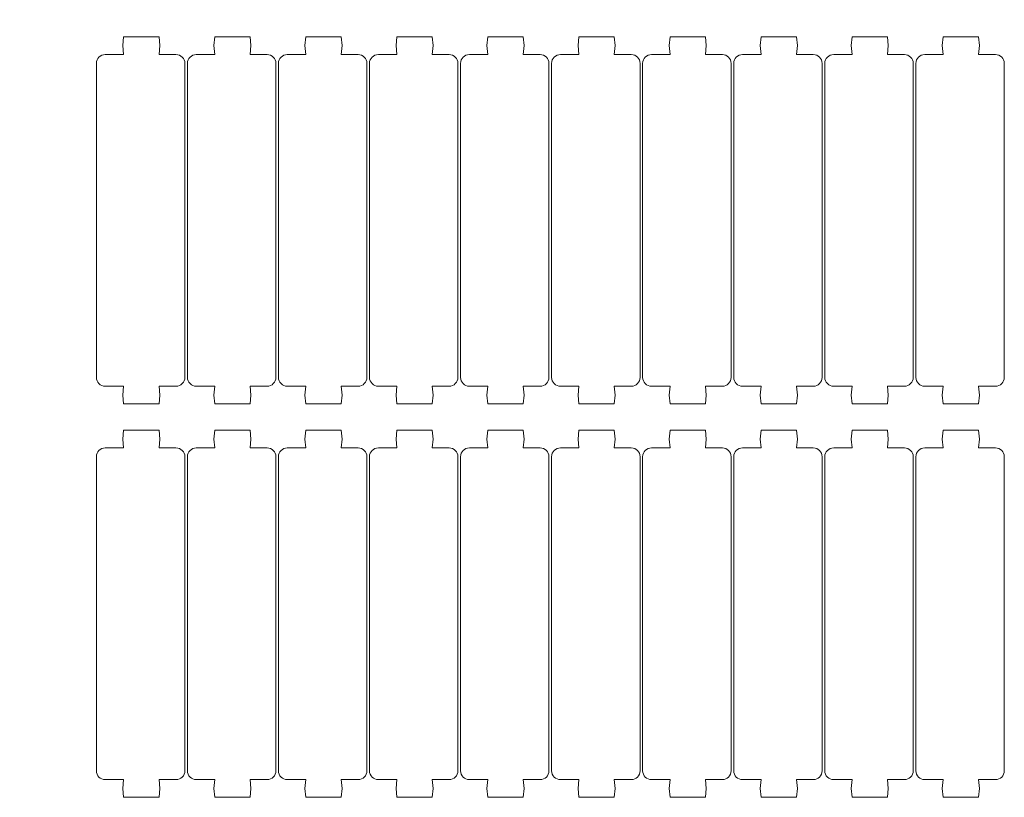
# Model space of a CAD drawing. Header units: centimetres. Extents: x -132 to 124, y -95 to 91.
# Tile 54 of 56: x 111 to 124, y 13 to 23. Entities that reach past the tile are written whole.
import ezdxf

# ---------------------------------------------------------------- set-up
doc = ezdxf.new("R2010")
doc.units = ezdxf.units.CM
doc.header["$MEASUREMENT"] = 0
doc.layers.add('Layer 1', color=7, linetype='Continuous')

msp = doc.modelspace()

# ---------------------------------------------------------------- linework, layer by layer
at = {"layer": 'Layer 1', "lineweight": 9}
for points, knots in [([(101.44467, 14.44981), (101.48646, 14.53287), (101.58746, 14.56648), (101.67104, 14.52469), (101.67104, 14.52469), (101.75462, 14.48307), (101.78771, 14.38173), (101.74591, 14.29867), (101.74591, 14.29867), (101.68671, 14.17991), (101.58049, 14.11427), (101.46034, 14.08954), (101.46034, 14.08954), (101.39592, 14.07613), (101.32975, 14.07509), (101.26358, 14.08397), (101.26358, 14.08397), (101.19915, 14.09302), (101.13647, 14.112), (101.08249, 14.13864), (101.08249, 14.13864), (100.98323, 14.18862), (100.90836, 14.26837), (100.88746, 14.36989), (100.88746, 14.36989), (100.8805, 14.40367), (100.87876, 14.43884), (100.8805, 14.47471), (100.8805, 14.47471), (100.8892, 14.60583), (100.99368, 14.86458), (101.07378, 14.97254), (101.07378, 14.97254), (104.11406, 19.67157), (107.12648, 24.41343), (110.20158, 29.08791), (110.20158, 29.08791), (110.468, 29.49275), (110.64735, 29.77084), (110.93292, 30.18979), (110.93292, 30.18979), (111.2568, 30.66446), (111.59113, 31.11476), (111.96899, 31.47938), (111.96899, 31.47938), (111.97073, 31.4813), (111.97247, 31.48304), (111.97421, 31.48496), (111.97421, 31.48496), (112.17794, 31.66396), (112.37296, 31.80239), (112.56451, 31.91871), (112.56451, 31.91871), (112.75256, 32.03224), (112.93714, 32.12505), (113.12172, 32.21455), (113.12172, 32.21455), (113.12694, 32.21664), (113.13042, 32.21838), (113.13565, 32.21995)], [0, 0, 0, 0, 0.0625, 0.0625, 0.0625, 0.0625, 0.125, 0.125, 0.125, 0.125, 0.1875, 0.1875, 0.1875, 0.1875, 0.25, 0.25, 0.25, 0.25, 0.3125, 0.3125, 0.3125, 0.3125, 0.375, 0.375, 0.375, 0.375, 0.4375, 0.4375, 0.4375, 0.4375, 0.5, 0.5, 0.5, 0.5, 0.5625, 0.5625, 0.5625, 0.5625, 0.625, 0.625, 0.625, 0.625, 0.6875, 0.6875, 0.6875, 0.6875, 0.75, 0.75, 0.75, 0.75, 0.8125, 0.8125, 0.8125, 0.8125, 0.875, 0.875, 0.875, 0.875, 1, 1, 1, 1]), ([(115.44807, 28.80808), (115.44807, 28.80808), (114.99185, 28.80843), (114.99185, 28.80843), (114.99185, 28.80843), (114.99185, 28.80843), (104.92376, 13.27253), (104.92376, 13.27253)], [0, 0, 0, 0, 0.33333333, 0.33333333, 0.33333333, 0.33333333, 1, 1, 1, 1])]:
    msp.add_open_spline(points, degree=3, knots=knots, dxfattribs=at)
at = {"layer": 'Layer 1', "lineweight": 15}
for points in [[(112.32769, 22.12591), (112.32769, 22.12591), (112.56276, 22.12591), (112.56276, 22.12591), (112.56276, 22.12591), (112.56276, 22.12591), (112.55232, 22.2384), (112.55232, 22.2384), (112.55232, 22.2384), (112.55232, 22.2384), (112.56276, 22.35106), (112.56276, 22.35106), (112.56276, 22.35106), (112.56276, 22.35106), (113.01376, 22.35106), (113.01376, 22.35106), (113.01376, 22.35106), (113.01376, 22.35106), (113.0242, 22.2384), (113.0242, 22.2384), (113.0242, 22.2384), (113.0242, 22.2384), (113.01376, 22.12591), (113.01376, 22.12591), (113.01376, 22.12591), (113.01376, 22.12591), (113.22793, 22.12591), (113.22793, 22.12591)], [(113.48564, 22.12591), (113.48564, 22.12591), (113.72072, 22.12591), (113.72072, 22.12591), (113.72072, 22.12591), (113.72072, 22.12591), (113.71027, 22.2384), (113.71027, 22.2384), (113.71027, 22.2384), (113.71027, 22.2384), (113.72072, 22.35106), (113.72072, 22.35106), (113.72072, 22.35106), (113.72072, 22.35106), (114.17171, 22.35106), (114.17171, 22.35106), (114.17171, 22.35106), (114.17171, 22.35106), (114.18216, 22.2384), (114.18216, 22.2384), (114.18216, 22.2384), (114.18216, 22.2384), (114.17171, 22.12591), (114.17171, 22.12591), (114.17171, 22.12591), (114.17171, 22.12591), (114.38589, 22.12591), (114.38589, 22.12591)], [(114.6436, 22.12591), (114.6436, 22.12591), (114.87867, 22.12591), (114.87867, 22.12591), (114.87867, 22.12591), (114.87867, 22.12591), (114.86822, 22.2384), (114.86822, 22.2384), (114.86822, 22.2384), (114.86822, 22.2384), (114.87867, 22.35106), (114.87867, 22.35106), (114.87867, 22.35106), (114.87867, 22.35106), (115.32966, 22.35106), (115.32966, 22.35106), (115.32966, 22.35106), (115.32966, 22.35106), (115.34011, 22.2384), (115.34011, 22.2384), (115.34011, 22.2384), (115.34011, 22.2384), (115.32966, 22.12591), (115.32966, 22.12591), (115.32966, 22.12591), (115.32966, 22.12591), (115.54384, 22.12591), (115.54384, 22.12591)], [(115.80155, 22.12591), (115.80155, 22.12591), (116.03662, 22.12591), (116.03662, 22.12591), (116.03662, 22.12591), (116.03662, 22.12591), (116.02618, 22.2384), (116.02618, 22.2384), (116.02618, 22.2384), (116.02618, 22.2384), (116.03662, 22.35106), (116.03662, 22.35106), (116.03662, 22.35106), (116.03662, 22.35106), (116.48587, 22.35106), (116.48587, 22.35106), (116.48587, 22.35106), (116.48587, 22.35106), (116.49806, 22.2384), (116.49806, 22.2384), (116.49806, 22.2384), (116.49806, 22.2384), (116.48587, 22.12591), (116.48587, 22.12591), (116.48587, 22.12591), (116.48587, 22.12591), (116.70179, 22.12591), (116.70179, 22.12591)], [(116.9595, 22.12591), (116.9595, 22.12591), (117.19458, 22.12591), (117.19458, 22.12591), (117.19458, 22.12591), (117.19458, 22.12591), (117.18239, 22.2384), (117.18239, 22.2384), (117.18239, 22.2384), (117.18239, 22.2384), (117.19458, 22.35106), (117.19458, 22.35106), (117.19458, 22.35106), (117.19458, 22.35106), (117.64383, 22.35106), (117.64383, 22.35106), (117.64383, 22.35106), (117.64383, 22.35106), (117.65602, 22.2384), (117.65602, 22.2384), (117.65602, 22.2384), (117.65602, 22.2384), (117.64383, 22.12591), (117.64383, 22.12591), (117.64383, 22.12591), (117.64383, 22.12591), (117.85975, 22.12591), (117.85975, 22.12591)], [(118.11746, 22.12591), (118.11746, 22.12591), (118.35253, 22.12591), (118.35253, 22.12591), (118.35253, 22.12591), (118.35253, 22.12591), (118.34034, 22.2384), (118.34034, 22.2384), (118.34034, 22.2384), (118.34034, 22.2384), (118.35253, 22.35106), (118.35253, 22.35106), (118.35253, 22.35106), (118.35253, 22.35106), (118.80178, 22.35106), (118.80178, 22.35106), (118.80178, 22.35106), (118.80178, 22.35106), (118.81397, 22.2384), (118.81397, 22.2384), (118.81397, 22.2384), (118.81397, 22.2384), (118.80178, 22.12591), (118.80178, 22.12591), (118.80178, 22.12591), (118.80178, 22.12591), (119.0177, 22.12591), (119.0177, 22.12591)], [(119.27541, 22.12591), (119.27541, 22.12591), (119.51048, 22.12591), (119.51048, 22.12591), (119.51048, 22.12591), (119.51048, 22.12591), (119.49829, 22.2384), (119.49829, 22.2384), (119.49829, 22.2384), (119.49829, 22.2384), (119.51048, 22.35106), (119.51048, 22.35106), (119.51048, 22.35106), (119.51048, 22.35106), (119.95973, 22.35106), (119.95973, 22.35106), (119.95973, 22.35106), (119.95973, 22.35106), (119.97192, 22.2384), (119.97192, 22.2384), (119.97192, 22.2384), (119.97192, 22.2384), (119.95973, 22.12591), (119.95973, 22.12591), (119.95973, 22.12591), (119.95973, 22.12591), (120.17564, 22.12591), (120.17564, 22.12591)], [(120.43335, 22.12591), (120.43335, 22.12591), (120.66843, 22.12591), (120.66843, 22.12591), (120.66843, 22.12591), (120.66843, 22.12591), (120.65624, 22.2384), (120.65624, 22.2384), (120.65624, 22.2384), (120.65624, 22.2384), (120.66843, 22.35106), (120.66843, 22.35106), (120.66843, 22.35106), (120.66843, 22.35106), (121.11768, 22.35106), (121.11768, 22.35106), (121.11768, 22.35106), (121.11768, 22.35106), (121.12987, 22.2384), (121.12987, 22.2384), (121.12987, 22.2384), (121.12987, 22.2384), (121.11768, 22.12591), (121.11768, 22.12591), (121.11768, 22.12591), (121.11768, 22.12591), (121.33185, 22.12591), (121.33185, 22.12591)], [(121.59131, 22.12591), (121.59131, 22.12591), (121.82638, 22.12591), (121.82638, 22.12591), (121.82638, 22.12591), (121.82638, 22.12591), (121.81419, 22.2384), (121.81419, 22.2384), (121.81419, 22.2384), (121.81419, 22.2384), (121.82638, 22.35106), (121.82638, 22.35106), (121.82638, 22.35106), (121.82638, 22.35106), (122.27563, 22.35106), (122.27563, 22.35106), (122.27563, 22.35106), (122.27563, 22.35106), (122.28608, 22.2384), (122.28608, 22.2384), (122.28608, 22.2384), (122.28608, 22.2384), (122.27563, 22.12591), (122.27563, 22.12591), (122.27563, 22.12591), (122.27563, 22.12591), (122.48981, 22.12591), (122.48981, 22.12591)], [(122.74926, 22.12591), (122.74926, 22.12591), (122.98433, 22.12591), (122.98433, 22.12591), (122.98433, 22.12591), (122.98433, 22.12591), (122.97214, 22.2384), (122.97214, 22.2384), (122.97214, 22.2384), (122.97214, 22.2384), (122.98433, 22.35106), (122.98433, 22.35106), (122.98433, 22.35106), (122.98433, 22.35106), (123.43358, 22.35106), (123.43358, 22.35106), (123.43358, 22.35106), (123.43358, 22.35106), (123.44403, 22.2384), (123.44403, 22.2384), (123.44403, 22.2384), (123.44403, 22.2384), (123.43358, 22.12591), (123.43358, 22.12591), (123.43358, 22.12591), (123.43358, 22.12591), (123.64776, 22.12591), (123.64776, 22.12591)], [(113.22793, 17.90713), (113.22793, 17.90713), (113.01376, 17.90713), (113.01376, 17.90713), (113.01376, 17.90713), (113.01376, 17.90713), (113.0242, 17.79464), (113.0242, 17.79464), (113.0242, 17.79464), (113.0242, 17.79464), (113.01376, 17.68215), (113.01376, 17.68215), (113.01376, 17.68215), (113.01376, 17.68215), (112.56276, 17.68215), (112.56276, 17.68215), (112.56276, 17.68215), (112.56276, 17.68215), (112.55232, 17.79464), (112.55232, 17.79464), (112.55232, 17.79464), (112.55232, 17.79464), (112.56276, 17.90713), (112.56276, 17.90713), (112.56276, 17.90713), (112.56276, 17.90713), (112.32769, 17.90713), (112.32769, 17.90713)], [(114.38589, 17.90713), (114.38589, 17.90713), (114.17171, 17.90713), (114.17171, 17.90713), (114.17171, 17.90713), (114.17171, 17.90713), (114.18216, 17.79464), (114.18216, 17.79464), (114.18216, 17.79464), (114.18216, 17.79464), (114.17171, 17.68215), (114.17171, 17.68215), (114.17171, 17.68215), (114.17171, 17.68215), (113.72072, 17.68215), (113.72072, 17.68215), (113.72072, 17.68215), (113.72072, 17.68215), (113.71027, 17.79464), (113.71027, 17.79464), (113.71027, 17.79464), (113.71027, 17.79464), (113.72072, 17.90713), (113.72072, 17.90713), (113.72072, 17.90713), (113.72072, 17.90713), (113.48564, 17.90713), (113.48564, 17.90713)], [(115.54384, 17.90713), (115.54384, 17.90713), (115.32966, 17.90713), (115.32966, 17.90713), (115.32966, 17.90713), (115.32966, 17.90713), (115.34011, 17.79464), (115.34011, 17.79464), (115.34011, 17.79464), (115.34011, 17.79464), (115.32966, 17.68215), (115.32966, 17.68215), (115.32966, 17.68215), (115.32966, 17.68215), (114.87867, 17.68215), (114.87867, 17.68215), (114.87867, 17.68215), (114.87867, 17.68215), (114.86822, 17.79464), (114.86822, 17.79464), (114.86822, 17.79464), (114.86822, 17.79464), (114.87867, 17.90713), (114.87867, 17.90713), (114.87867, 17.90713), (114.87867, 17.90713), (114.6436, 17.90713), (114.6436, 17.90713)], [(116.70179, 17.90713), (116.70179, 17.90713), (116.48587, 17.90713), (116.48587, 17.90713), (116.48587, 17.90713), (116.48587, 17.90713), (116.49806, 17.79464), (116.49806, 17.79464), (116.49806, 17.79464), (116.49806, 17.79464), (116.48587, 17.68215), (116.48587, 17.68215), (116.48587, 17.68215), (116.48587, 17.68215), (116.03662, 17.68215), (116.03662, 17.68215), (116.03662, 17.68215), (116.03662, 17.68215), (116.02618, 17.79464), (116.02618, 17.79464), (116.02618, 17.79464), (116.02618, 17.79464), (116.03662, 17.90713), (116.03662, 17.90713), (116.03662, 17.90713), (116.03662, 17.90713), (115.80155, 17.90713), (115.80155, 17.90713)], [(117.85975, 17.90713), (117.85975, 17.90713), (117.64383, 17.90713), (117.64383, 17.90713), (117.64383, 17.90713), (117.64383, 17.90713), (117.65602, 17.79464), (117.65602, 17.79464), (117.65602, 17.79464), (117.65602, 17.79464), (117.64383, 17.68215), (117.64383, 17.68215), (117.64383, 17.68215), (117.64383, 17.68215), (117.19458, 17.68215), (117.19458, 17.68215), (117.19458, 17.68215), (117.19458, 17.68215), (117.18239, 17.79464), (117.18239, 17.79464), (117.18239, 17.79464), (117.18239, 17.79464), (117.19458, 17.90713), (117.19458, 17.90713), (117.19458, 17.90713), (117.19458, 17.90713), (116.9595, 17.90713), (116.9595, 17.90713)], [(119.0177, 17.90713), (119.0177, 17.90713), (118.80178, 17.90713), (118.80178, 17.90713), (118.80178, 17.90713), (118.80178, 17.90713), (118.81397, 17.79464), (118.81397, 17.79464), (118.81397, 17.79464), (118.81397, 17.79464), (118.80178, 17.68215), (118.80178, 17.68215), (118.80178, 17.68215), (118.80178, 17.68215), (118.35253, 17.68215), (118.35253, 17.68215), (118.35253, 17.68215), (118.35253, 17.68215), (118.34034, 17.79464), (118.34034, 17.79464), (118.34034, 17.79464), (118.34034, 17.79464), (118.35253, 17.90713), (118.35253, 17.90713), (118.35253, 17.90713), (118.35253, 17.90713), (118.11746, 17.90713), (118.11746, 17.90713)], [(120.17564, 17.90713), (120.17564, 17.90713), (119.95973, 17.90713), (119.95973, 17.90713), (119.95973, 17.90713), (119.95973, 17.90713), (119.97192, 17.79464), (119.97192, 17.79464), (119.97192, 17.79464), (119.97192, 17.79464), (119.95973, 17.68215), (119.95973, 17.68215), (119.95973, 17.68215), (119.95973, 17.68215), (119.51048, 17.68215), (119.51048, 17.68215), (119.51048, 17.68215), (119.51048, 17.68215), (119.49829, 17.79464), (119.49829, 17.79464), (119.49829, 17.79464), (119.49829, 17.79464), (119.51048, 17.90713), (119.51048, 17.90713), (119.51048, 17.90713), (119.51048, 17.90713), (119.27541, 17.90713), (119.27541, 17.90713)], [(121.33185, 17.90713), (121.33185, 17.90713), (121.11768, 17.90713), (121.11768, 17.90713), (121.11768, 17.90713), (121.11768, 17.90713), (121.12987, 17.79464), (121.12987, 17.79464), (121.12987, 17.79464), (121.12987, 17.79464), (121.11768, 17.68215), (121.11768, 17.68215), (121.11768, 17.68215), (121.11768, 17.68215), (120.66843, 17.68215), (120.66843, 17.68215), (120.66843, 17.68215), (120.66843, 17.68215), (120.65624, 17.79464), (120.65624, 17.79464), (120.65624, 17.79464), (120.65624, 17.79464), (120.66843, 17.90713), (120.66843, 17.90713), (120.66843, 17.90713), (120.66843, 17.90713), (120.43335, 17.90713), (120.43335, 17.90713)], [(122.48981, 17.90713), (122.48981, 17.90713), (122.27563, 17.90713), (122.27563, 17.90713), (122.27563, 17.90713), (122.27563, 17.90713), (122.28608, 17.79464), (122.28608, 17.79464), (122.28608, 17.79464), (122.28608, 17.79464), (122.27563, 17.68215), (122.27563, 17.68215), (122.27563, 17.68215), (122.27563, 17.68215), (121.82638, 17.68215), (121.82638, 17.68215), (121.82638, 17.68215), (121.82638, 17.68215), (121.81419, 17.79464), (121.81419, 17.79464), (121.81419, 17.79464), (121.81419, 17.79464), (121.82638, 17.90713), (121.82638, 17.90713), (121.82638, 17.90713), (121.82638, 17.90713), (121.59131, 17.90713), (121.59131, 17.90713)], [(123.64776, 17.90713), (123.64776, 17.90713), (123.43358, 17.90713), (123.43358, 17.90713), (123.43358, 17.90713), (123.43358, 17.90713), (123.44403, 17.79464), (123.44403, 17.79464), (123.44403, 17.79464), (123.44403, 17.79464), (123.43358, 17.68215), (123.43358, 17.68215), (123.43358, 17.68215), (123.43358, 17.68215), (122.98433, 17.68215), (122.98433, 17.68215), (122.98433, 17.68215), (122.98433, 17.68215), (122.97214, 17.79464), (122.97214, 17.79464), (122.97214, 17.79464), (122.97214, 17.79464), (122.98433, 17.90713), (122.98433, 17.90713), (122.98433, 17.90713), (122.98433, 17.90713), (122.74926, 17.90713), (122.74926, 17.90713)], [(112.32769, 17.12268), (112.32769, 17.12268), (112.56276, 17.12268), (112.56276, 17.12268), (112.56276, 17.12268), (112.56276, 17.12268), (112.55232, 17.23534), (112.55232, 17.23534), (112.55232, 17.23534), (112.55232, 17.23534), (112.56276, 17.34783), (112.56276, 17.34783), (112.56276, 17.34783), (112.56276, 17.34783), (113.01376, 17.34783), (113.01376, 17.34783), (113.01376, 17.34783), (113.01376, 17.34783), (113.0242, 17.23534), (113.0242, 17.23534), (113.0242, 17.23534), (113.0242, 17.23534), (113.01376, 17.12268), (113.01376, 17.12268), (113.01376, 17.12268), (113.01376, 17.12268), (113.22793, 17.12268), (113.22793, 17.12268)], [(113.48564, 17.12268), (113.48564, 17.12268), (113.72072, 17.12268), (113.72072, 17.12268), (113.72072, 17.12268), (113.72072, 17.12268), (113.71027, 17.23534), (113.71027, 17.23534), (113.71027, 17.23534), (113.71027, 17.23534), (113.72072, 17.34783), (113.72072, 17.34783), (113.72072, 17.34783), (113.72072, 17.34783), (114.17171, 17.34783), (114.17171, 17.34783), (114.17171, 17.34783), (114.17171, 17.34783), (114.18216, 17.23534), (114.18216, 17.23534), (114.18216, 17.23534), (114.18216, 17.23534), (114.17171, 17.12268), (114.17171, 17.12268), (114.17171, 17.12268), (114.17171, 17.12268), (114.38589, 17.12268), (114.38589, 17.12268)], [(114.6436, 17.12268), (114.6436, 17.12268), (114.87867, 17.12268), (114.87867, 17.12268), (114.87867, 17.12268), (114.87867, 17.12268), (114.86822, 17.23534), (114.86822, 17.23534), (114.86822, 17.23534), (114.86822, 17.23534), (114.87867, 17.34783), (114.87867, 17.34783), (114.87867, 17.34783), (114.87867, 17.34783), (115.32966, 17.34783), (115.32966, 17.34783), (115.32966, 17.34783), (115.32966, 17.34783), (115.34011, 17.23534), (115.34011, 17.23534), (115.34011, 17.23534), (115.34011, 17.23534), (115.32966, 17.12268), (115.32966, 17.12268), (115.32966, 17.12268), (115.32966, 17.12268), (115.54384, 17.12268), (115.54384, 17.12268)], [(115.80155, 17.12268), (115.80155, 17.12268), (116.03662, 17.12268), (116.03662, 17.12268), (116.03662, 17.12268), (116.03662, 17.12268), (116.02618, 17.23534), (116.02618, 17.23534), (116.02618, 17.23534), (116.02618, 17.23534), (116.03662, 17.34783), (116.03662, 17.34783), (116.03662, 17.34783), (116.03662, 17.34783), (116.48587, 17.34783), (116.48587, 17.34783), (116.48587, 17.34783), (116.48587, 17.34783), (116.49806, 17.23534), (116.49806, 17.23534), (116.49806, 17.23534), (116.49806, 17.23534), (116.48587, 17.12268), (116.48587, 17.12268), (116.48587, 17.12268), (116.48587, 17.12268), (116.70179, 17.12268), (116.70179, 17.12268)], [(116.9595, 17.12268), (116.9595, 17.12268), (117.19458, 17.12268), (117.19458, 17.12268), (117.19458, 17.12268), (117.19458, 17.12268), (117.18239, 17.23534), (117.18239, 17.23534), (117.18239, 17.23534), (117.18239, 17.23534), (117.19458, 17.34783), (117.19458, 17.34783), (117.19458, 17.34783), (117.19458, 17.34783), (117.64383, 17.34783), (117.64383, 17.34783), (117.64383, 17.34783), (117.64383, 17.34783), (117.65602, 17.23534), (117.65602, 17.23534), (117.65602, 17.23534), (117.65602, 17.23534), (117.64383, 17.12268), (117.64383, 17.12268), (117.64383, 17.12268), (117.64383, 17.12268), (117.85975, 17.12268), (117.85975, 17.12268)], [(118.11746, 17.12268), (118.11746, 17.12268), (118.35253, 17.12268), (118.35253, 17.12268), (118.35253, 17.12268), (118.35253, 17.12268), (118.34034, 17.23534), (118.34034, 17.23534), (118.34034, 17.23534), (118.34034, 17.23534), (118.35253, 17.34783), (118.35253, 17.34783), (118.35253, 17.34783), (118.35253, 17.34783), (118.80178, 17.34783), (118.80178, 17.34783), (118.80178, 17.34783), (118.80178, 17.34783), (118.81397, 17.23534), (118.81397, 17.23534), (118.81397, 17.23534), (118.81397, 17.23534), (118.80178, 17.12268), (118.80178, 17.12268), (118.80178, 17.12268), (118.80178, 17.12268), (119.0177, 17.12268), (119.0177, 17.12268)], [(119.27541, 17.12268), (119.27541, 17.12268), (119.51048, 17.12268), (119.51048, 17.12268), (119.51048, 17.12268), (119.51048, 17.12268), (119.49829, 17.23534), (119.49829, 17.23534), (119.49829, 17.23534), (119.49829, 17.23534), (119.51048, 17.34783), (119.51048, 17.34783), (119.51048, 17.34783), (119.51048, 17.34783), (119.95973, 17.34783), (119.95973, 17.34783), (119.95973, 17.34783), (119.95973, 17.34783), (119.97192, 17.23534), (119.97192, 17.23534), (119.97192, 17.23534), (119.97192, 17.23534), (119.95973, 17.12268), (119.95973, 17.12268), (119.95973, 17.12268), (119.95973, 17.12268), (120.17564, 17.12268), (120.17564, 17.12268)], [(120.43335, 17.12268), (120.43335, 17.12268), (120.66843, 17.12268), (120.66843, 17.12268), (120.66843, 17.12268), (120.66843, 17.12268), (120.65624, 17.23534), (120.65624, 17.23534), (120.65624, 17.23534), (120.65624, 17.23534), (120.66843, 17.34783), (120.66843, 17.34783), (120.66843, 17.34783), (120.66843, 17.34783), (121.11768, 17.34783), (121.11768, 17.34783), (121.11768, 17.34783), (121.11768, 17.34783), (121.12987, 17.23534), (121.12987, 17.23534), (121.12987, 17.23534), (121.12987, 17.23534), (121.11768, 17.12268), (121.11768, 17.12268), (121.11768, 17.12268), (121.11768, 17.12268), (121.33185, 17.12268), (121.33185, 17.12268)], [(121.59131, 17.12268), (121.59131, 17.12268), (121.82638, 17.12268), (121.82638, 17.12268), (121.82638, 17.12268), (121.82638, 17.12268), (121.81419, 17.23534), (121.81419, 17.23534), (121.81419, 17.23534), (121.81419, 17.23534), (121.82638, 17.34783), (121.82638, 17.34783), (121.82638, 17.34783), (121.82638, 17.34783), (122.27563, 17.34783), (122.27563, 17.34783), (122.27563, 17.34783), (122.27563, 17.34783), (122.28608, 17.23534), (122.28608, 17.23534), (122.28608, 17.23534), (122.28608, 17.23534), (122.27563, 17.12268), (122.27563, 17.12268), (122.27563, 17.12268), (122.27563, 17.12268), (122.48981, 17.12268), (122.48981, 17.12268)], [(122.74926, 17.12268), (122.74926, 17.12268), (122.98433, 17.12268), (122.98433, 17.12268), (122.98433, 17.12268), (122.98433, 17.12268), (122.97214, 17.23534), (122.97214, 17.23534), (122.97214, 17.23534), (122.97214, 17.23534), (122.98433, 17.34783), (122.98433, 17.34783), (122.98433, 17.34783), (122.98433, 17.34783), (123.43358, 17.34783), (123.43358, 17.34783), (123.43358, 17.34783), (123.43358, 17.34783), (123.44403, 17.23534), (123.44403, 17.23534), (123.44403, 17.23534), (123.44403, 17.23534), (123.43358, 17.12268), (123.43358, 17.12268), (123.43358, 17.12268), (123.43358, 17.12268), (123.64776, 17.12268), (123.64776, 17.12268)], [(113.22793, 12.90407), (113.22793, 12.90407), (113.01376, 12.90407), (113.01376, 12.90407), (113.01376, 12.90407), (113.01376, 12.90407), (113.0242, 12.79159), (113.0242, 12.79159), (113.0242, 12.79159), (113.0242, 12.79159), (113.01376, 12.67893), (113.01376, 12.67893), (113.01376, 12.67893), (113.01376, 12.67893), (112.56276, 12.67893), (112.56276, 12.67893), (112.56276, 12.67893), (112.56276, 12.67893), (112.55232, 12.79159), (112.55232, 12.79159), (112.55232, 12.79159), (112.55232, 12.79159), (112.56276, 12.90407), (112.56276, 12.90407), (112.56276, 12.90407), (112.56276, 12.90407), (112.32769, 12.90407), (112.32769, 12.90407)], [(114.38589, 12.90407), (114.38589, 12.90407), (114.17171, 12.90407), (114.17171, 12.90407), (114.17171, 12.90407), (114.17171, 12.90407), (114.18216, 12.79159), (114.18216, 12.79159), (114.18216, 12.79159), (114.18216, 12.79159), (114.17171, 12.67893), (114.17171, 12.67893), (114.17171, 12.67893), (114.17171, 12.67893), (113.72072, 12.67893), (113.72072, 12.67893), (113.72072, 12.67893), (113.72072, 12.67893), (113.71027, 12.79159), (113.71027, 12.79159), (113.71027, 12.79159), (113.71027, 12.79159), (113.72072, 12.90407), (113.72072, 12.90407), (113.72072, 12.90407), (113.72072, 12.90407), (113.48564, 12.90407), (113.48564, 12.90407)], [(115.54384, 12.90407), (115.54384, 12.90407), (115.32966, 12.90407), (115.32966, 12.90407), (115.32966, 12.90407), (115.32966, 12.90407), (115.34011, 12.79159), (115.34011, 12.79159), (115.34011, 12.79159), (115.34011, 12.79159), (115.32966, 12.67893), (115.32966, 12.67893), (115.32966, 12.67893), (115.32966, 12.67893), (114.87867, 12.67893), (114.87867, 12.67893), (114.87867, 12.67893), (114.87867, 12.67893), (114.86822, 12.79159), (114.86822, 12.79159), (114.86822, 12.79159), (114.86822, 12.79159), (114.87867, 12.90407), (114.87867, 12.90407), (114.87867, 12.90407), (114.87867, 12.90407), (114.6436, 12.90407), (114.6436, 12.90407)], [(116.70179, 12.90407), (116.70179, 12.90407), (116.48587, 12.90407), (116.48587, 12.90407), (116.48587, 12.90407), (116.48587, 12.90407), (116.49806, 12.79159), (116.49806, 12.79159), (116.49806, 12.79159), (116.49806, 12.79159), (116.48587, 12.67893), (116.48587, 12.67893), (116.48587, 12.67893), (116.48587, 12.67893), (116.03662, 12.67893), (116.03662, 12.67893), (116.03662, 12.67893), (116.03662, 12.67893), (116.02618, 12.79159), (116.02618, 12.79159), (116.02618, 12.79159), (116.02618, 12.79159), (116.03662, 12.90407), (116.03662, 12.90407), (116.03662, 12.90407), (116.03662, 12.90407), (115.80155, 12.90407), (115.80155, 12.90407)], [(117.85975, 12.90407), (117.85975, 12.90407), (117.64383, 12.90407), (117.64383, 12.90407), (117.64383, 12.90407), (117.64383, 12.90407), (117.65602, 12.79159), (117.65602, 12.79159), (117.65602, 12.79159), (117.65602, 12.79159), (117.64383, 12.67893), (117.64383, 12.67893), (117.64383, 12.67893), (117.64383, 12.67893), (117.19458, 12.67893), (117.19458, 12.67893), (117.19458, 12.67893), (117.19458, 12.67893), (117.18239, 12.79159), (117.18239, 12.79159), (117.18239, 12.79159), (117.18239, 12.79159), (117.19458, 12.90407), (117.19458, 12.90407), (117.19458, 12.90407), (117.19458, 12.90407), (116.9595, 12.90407), (116.9595, 12.90407)], [(119.0177, 12.90407), (119.0177, 12.90407), (118.80178, 12.90407), (118.80178, 12.90407), (118.80178, 12.90407), (118.80178, 12.90407), (118.81397, 12.79159), (118.81397, 12.79159), (118.81397, 12.79159), (118.81397, 12.79159), (118.80178, 12.67893), (118.80178, 12.67893), (118.80178, 12.67893), (118.80178, 12.67893), (118.35253, 12.67893), (118.35253, 12.67893), (118.35253, 12.67893), (118.35253, 12.67893), (118.34034, 12.79159), (118.34034, 12.79159), (118.34034, 12.79159), (118.34034, 12.79159), (118.35253, 12.90407), (118.35253, 12.90407), (118.35253, 12.90407), (118.35253, 12.90407), (118.11746, 12.90407), (118.11746, 12.90407)], [(120.17564, 12.90407), (120.17564, 12.90407), (119.95973, 12.90407), (119.95973, 12.90407), (119.95973, 12.90407), (119.95973, 12.90407), (119.97192, 12.79159), (119.97192, 12.79159), (119.97192, 12.79159), (119.97192, 12.79159), (119.95973, 12.67893), (119.95973, 12.67893), (119.95973, 12.67893), (119.95973, 12.67893), (119.51048, 12.67893), (119.51048, 12.67893), (119.51048, 12.67893), (119.51048, 12.67893), (119.49829, 12.79159), (119.49829, 12.79159), (119.49829, 12.79159), (119.49829, 12.79159), (119.51048, 12.90407), (119.51048, 12.90407), (119.51048, 12.90407), (119.51048, 12.90407), (119.27541, 12.90407), (119.27541, 12.90407)], [(121.33185, 12.90407), (121.33185, 12.90407), (121.11768, 12.90407), (121.11768, 12.90407), (121.11768, 12.90407), (121.11768, 12.90407), (121.12987, 12.79159), (121.12987, 12.79159), (121.12987, 12.79159), (121.12987, 12.79159), (121.11768, 12.67893), (121.11768, 12.67893), (121.11768, 12.67893), (121.11768, 12.67893), (120.66843, 12.67893), (120.66843, 12.67893), (120.66843, 12.67893), (120.66843, 12.67893), (120.65624, 12.79159), (120.65624, 12.79159), (120.65624, 12.79159), (120.65624, 12.79159), (120.66843, 12.90407), (120.66843, 12.90407), (120.66843, 12.90407), (120.66843, 12.90407), (120.43335, 12.90407), (120.43335, 12.90407)], [(122.48981, 12.90407), (122.48981, 12.90407), (122.27563, 12.90407), (122.27563, 12.90407), (122.27563, 12.90407), (122.27563, 12.90407), (122.28608, 12.79159), (122.28608, 12.79159), (122.28608, 12.79159), (122.28608, 12.79159), (122.27563, 12.67893), (122.27563, 12.67893), (122.27563, 12.67893), (122.27563, 12.67893), (121.82638, 12.67893), (121.82638, 12.67893), (121.82638, 12.67893), (121.82638, 12.67893), (121.81419, 12.79159), (121.81419, 12.79159), (121.81419, 12.79159), (121.81419, 12.79159), (121.82638, 12.90407), (121.82638, 12.90407), (121.82638, 12.90407), (121.82638, 12.90407), (121.59131, 12.90407), (121.59131, 12.90407)], [(123.64776, 12.90407), (123.64776, 12.90407), (123.43358, 12.90407), (123.43358, 12.90407), (123.43358, 12.90407), (123.43358, 12.90407), (123.44403, 12.79159), (123.44403, 12.79159), (123.44403, 12.79159), (123.44403, 12.79159), (123.43358, 12.67893), (123.43358, 12.67893), (123.43358, 12.67893), (123.43358, 12.67893), (122.98433, 12.67893), (122.98433, 12.67893), (122.98433, 12.67893), (122.98433, 12.67893), (122.97214, 12.79159), (122.97214, 12.79159), (122.97214, 12.79159), (122.97214, 12.79159), (122.98433, 12.90407), (122.98433, 12.90407), (122.98433, 12.90407), (122.98433, 12.90407), (122.74926, 12.90407), (122.74926, 12.90407)]]:
    msp.add_open_spline(points, degree=3, knots=[0, 0, 0, 0, 0.125, 0.125, 0.125, 0.125, 0.25, 0.25, 0.25, 0.25, 0.375, 0.375, 0.375, 0.375, 0.5, 0.5, 0.5, 0.5, 0.625, 0.625, 0.625, 0.625, 0.75, 0.75, 0.75, 0.75, 1, 1, 1, 1], dxfattribs=at)
for points in [[(112.21625, 22.0136), (112.21625, 22.07541), (112.26675, 22.12591), (112.32769, 22.12591)], [(113.22793, 22.12591), (113.29062, 22.12591), (113.34112, 22.07541), (113.34112, 22.0136)], [(113.3742, 22.0136), (113.3742, 22.07541), (113.4247, 22.12591), (113.48564, 22.12591)], [(114.38589, 22.12591), (114.44857, 22.12591), (114.49907, 22.07541), (114.49907, 22.0136)], [(114.53041, 22.0136), (114.53041, 22.07541), (114.58265, 22.12591), (114.6436, 22.12591)], [(115.54384, 22.12591), (115.60479, 22.12591), (115.65702, 22.07541), (115.65702, 22.0136)], [(115.68837, 22.0136), (115.68837, 22.07541), (115.74061, 22.12591), (115.80155, 22.12591)], [(116.70179, 22.12591), (116.76274, 22.12591), (116.81324, 22.07541), (116.81324, 22.0136)], [(116.84632, 22.0136), (116.84632, 22.07541), (116.89682, 22.12591), (116.9595, 22.12591)], [(117.85975, 22.12591), (117.92069, 22.12591), (117.97119, 22.07541), (117.97119, 22.0136)], [(118.00427, 22.0136), (118.00427, 22.07541), (118.05477, 22.12591), (118.11746, 22.12591)], [(119.0177, 22.12591), (119.07864, 22.12591), (119.12914, 22.07541), (119.12914, 22.0136)], [(119.16223, 22.0136), (119.16223, 22.07541), (119.21272, 22.12591), (119.27541, 22.12591)], [(120.17564, 22.12591), (120.23659, 22.12591), (120.28708, 22.07541), (120.28708, 22.0136)], [(120.32017, 22.0136), (120.32017, 22.07541), (120.37067, 22.12591), (120.43335, 22.12591)], [(121.33185, 22.12591), (121.39454, 22.12591), (121.44504, 22.07541), (121.44504, 22.0136)], [(121.47812, 22.0136), (121.47812, 22.07541), (121.52862, 22.12591), (121.59131, 22.12591)], [(122.48981, 22.12591), (122.55249, 22.12591), (122.60299, 22.07541), (122.60299, 22.0136)], [(122.63608, 22.0136), (122.63608, 22.07541), (122.68657, 22.12591), (122.74926, 22.12591)], [(123.64776, 22.12591), (123.71045, 22.12591), (123.76094, 22.07541), (123.76094, 22.0136)], [(112.21625, 18.01962), (112.21625, 18.01962), (112.21625, 22.0136), (112.21625, 22.0136)], [(113.34112, 22.0136), (113.34112, 22.0136), (113.34112, 18.01962), (113.34112, 18.01962)], [(113.3742, 18.01962), (113.3742, 18.01962), (113.3742, 22.0136), (113.3742, 22.0136)], [(114.49907, 22.0136), (114.49907, 22.0136), (114.49907, 18.01962), (114.49907, 18.01962)], [(114.53041, 18.01962), (114.53041, 18.01962), (114.53041, 22.0136), (114.53041, 22.0136)], [(115.65702, 22.0136), (115.65702, 22.0136), (115.65702, 18.01962), (115.65702, 18.01962)], [(115.68837, 18.01962), (115.68837, 18.01962), (115.68837, 22.0136), (115.68837, 22.0136)], [(116.81324, 22.0136), (116.81324, 22.0136), (116.81324, 18.01962), (116.81324, 18.01962)], [(116.84632, 18.01962), (116.84632, 18.01962), (116.84632, 22.0136), (116.84632, 22.0136)], [(117.97119, 22.0136), (117.97119, 22.0136), (117.97119, 18.01962), (117.97119, 18.01962)], [(118.00427, 18.01962), (118.00427, 18.01962), (118.00427, 22.0136), (118.00427, 22.0136)], [(119.12914, 22.0136), (119.12914, 22.0136), (119.12914, 18.01962), (119.12914, 18.01962)], [(119.16223, 18.01962), (119.16223, 18.01962), (119.16223, 22.0136), (119.16223, 22.0136)], [(120.28708, 22.0136), (120.28708, 22.0136), (120.28708, 18.01962), (120.28708, 18.01962)], [(120.32017, 18.01962), (120.32017, 18.01962), (120.32017, 22.0136), (120.32017, 22.0136)], [(121.44504, 22.0136), (121.44504, 22.0136), (121.44504, 18.01962), (121.44504, 18.01962)], [(121.47812, 18.01962), (121.47812, 18.01962), (121.47812, 22.0136), (121.47812, 22.0136)], [(122.60299, 22.0136), (122.60299, 22.0136), (122.60299, 18.01962), (122.60299, 18.01962)], [(122.63608, 18.01962), (122.63608, 18.01962), (122.63608, 22.0136), (122.63608, 22.0136)], [(123.76094, 22.0136), (123.76094, 22.0136), (123.76094, 18.01962), (123.76094, 18.01962)], [(112.32769, 17.90713), (112.26675, 17.90713), (112.21625, 17.9578), (112.21625, 18.01962)], [(113.34112, 18.01962), (113.34112, 17.9578), (113.29062, 17.90713), (113.22793, 17.90713)], [(113.48564, 17.90713), (113.4247, 17.90713), (113.3742, 17.9578), (113.3742, 18.01962)], [(114.49907, 18.01962), (114.49907, 17.9578), (114.44857, 17.90713), (114.38589, 17.90713)], [(114.6436, 17.90713), (114.58265, 17.90713), (114.53041, 17.9578), (114.53041, 18.01962)], [(115.65702, 18.01962), (115.65702, 17.9578), (115.60479, 17.90713), (115.54384, 17.90713)], [(115.80155, 17.90713), (115.74061, 17.90713), (115.68837, 17.9578), (115.68837, 18.01962)], [(116.81324, 18.01962), (116.81324, 17.9578), (116.76274, 17.90713), (116.70179, 17.90713)], [(116.9595, 17.90713), (116.89682, 17.90713), (116.84632, 17.9578), (116.84632, 18.01962)], [(117.97119, 18.01962), (117.97119, 17.9578), (117.92069, 17.90713), (117.85975, 17.90713)], [(118.11746, 17.90713), (118.05477, 17.90713), (118.00427, 17.9578), (118.00427, 18.01962)], [(119.12914, 18.01962), (119.12914, 17.9578), (119.07864, 17.90713), (119.0177, 17.90713)], [(119.27541, 17.90713), (119.21272, 17.90713), (119.16223, 17.9578), (119.16223, 18.01962)], [(120.28708, 18.01962), (120.28708, 17.9578), (120.23659, 17.90713), (120.17564, 17.90713)], [(120.43335, 17.90713), (120.37067, 17.90713), (120.32017, 17.9578), (120.32017, 18.01962)], [(121.44504, 18.01962), (121.44504, 17.9578), (121.39454, 17.90713), (121.33185, 17.90713)], [(121.59131, 17.90713), (121.52862, 17.90713), (121.47812, 17.9578), (121.47812, 18.01962)], [(122.60299, 18.01962), (122.60299, 17.9578), (122.55249, 17.90713), (122.48981, 17.90713)], [(122.74926, 17.90713), (122.68657, 17.90713), (122.63608, 17.9578), (122.63608, 18.01962)], [(123.76094, 18.01962), (123.76094, 17.9578), (123.71045, 17.90713), (123.64776, 17.90713)], [(112.21625, 17.01019), (112.21625, 17.07218), (112.26675, 17.12268), (112.32769, 17.12268)], [(113.22793, 17.12268), (113.29062, 17.12268), (113.34112, 17.07218), (113.34112, 17.01019)], [(113.3742, 17.01019), (113.3742, 17.07218), (113.4247, 17.12268), (113.48564, 17.12268)], [(114.38589, 17.12268), (114.44857, 17.12268), (114.49907, 17.07218), (114.49907, 17.01019)], [(114.53041, 17.01019), (114.53041, 17.07218), (114.58265, 17.12268), (114.6436, 17.12268)], [(115.54384, 17.12268), (115.60479, 17.12268), (115.65702, 17.07218), (115.65702, 17.01019)], [(115.68837, 17.01019), (115.68837, 17.07218), (115.74061, 17.12268), (115.80155, 17.12268)], [(116.70179, 17.12268), (116.76274, 17.12268), (116.81324, 17.07218), (116.81324, 17.01019)], [(116.84632, 17.01019), (116.84632, 17.07218), (116.89682, 17.12268), (116.9595, 17.12268)], [(117.85975, 17.12268), (117.92069, 17.12268), (117.97119, 17.07218), (117.97119, 17.01019)], [(118.00427, 17.01019), (118.00427, 17.07218), (118.05477, 17.12268), (118.11746, 17.12268)], [(119.0177, 17.12268), (119.07864, 17.12268), (119.12914, 17.07218), (119.12914, 17.01019)], [(119.16223, 17.01019), (119.16223, 17.07218), (119.21272, 17.12268), (119.27541, 17.12268)], [(120.17564, 17.12268), (120.23659, 17.12268), (120.28708, 17.07218), (120.28708, 17.01019)], [(120.32017, 17.01019), (120.32017, 17.07218), (120.37067, 17.12268), (120.43335, 17.12268)], [(121.33185, 17.12268), (121.39454, 17.12268), (121.44504, 17.07218), (121.44504, 17.01019)], [(121.47812, 17.01019), (121.47812, 17.07218), (121.52862, 17.12268), (121.59131, 17.12268)], [(122.48981, 17.12268), (122.55249, 17.12268), (122.60299, 17.07218), (122.60299, 17.01019)], [(122.63608, 17.01019), (122.63608, 17.07218), (122.68657, 17.12268), (122.74926, 17.12268)], [(123.64776, 17.12268), (123.71045, 17.12268), (123.76094, 17.07218), (123.76094, 17.01019)], [(112.21625, 13.01639), (112.21625, 13.01639), (112.21625, 17.01019), (112.21625, 17.01019)], [(113.34112, 17.01019), (113.34112, 17.01019), (113.34112, 13.01639), (113.34112, 13.01639)], [(113.3742, 13.01639), (113.3742, 13.01639), (113.3742, 17.01019), (113.3742, 17.01019)], [(114.49907, 17.01019), (114.49907, 17.01019), (114.49907, 13.01639), (114.49907, 13.01639)], [(114.53041, 13.01639), (114.53041, 13.01639), (114.53041, 17.01019), (114.53041, 17.01019)], [(115.65702, 17.01019), (115.65702, 17.01019), (115.65702, 13.01639), (115.65702, 13.01639)], [(115.68837, 13.01639), (115.68837, 13.01639), (115.68837, 17.01019), (115.68837, 17.01019)], [(116.81324, 17.01019), (116.81324, 17.01019), (116.81324, 13.01639), (116.81324, 13.01639)], [(116.84632, 13.01639), (116.84632, 13.01639), (116.84632, 17.01019), (116.84632, 17.01019)], [(117.97119, 17.01019), (117.97119, 17.01019), (117.97119, 13.01639), (117.97119, 13.01639)], [(118.00427, 13.01639), (118.00427, 13.01639), (118.00427, 17.01019), (118.00427, 17.01019)], [(119.12914, 17.01019), (119.12914, 17.01019), (119.12914, 13.01639), (119.12914, 13.01639)], [(119.16223, 13.01639), (119.16223, 13.01639), (119.16223, 17.01019), (119.16223, 17.01019)], [(120.28708, 17.01019), (120.28708, 17.01019), (120.28708, 13.01639), (120.28708, 13.01639)], [(120.32017, 13.01639), (120.32017, 13.01639), (120.32017, 17.01019), (120.32017, 17.01019)], [(121.44504, 17.01019), (121.44504, 17.01019), (121.44504, 13.01639), (121.44504, 13.01639)], [(121.47812, 13.01639), (121.47812, 13.01639), (121.47812, 17.01019), (121.47812, 17.01019)], [(122.60299, 17.01019), (122.60299, 17.01019), (122.60299, 13.01639), (122.60299, 13.01639)], [(122.63608, 13.01639), (122.63608, 13.01639), (122.63608, 17.01019), (122.63608, 17.01019)], [(123.76094, 17.01019), (123.76094, 17.01019), (123.76094, 13.01639), (123.76094, 13.01639)], [(112.32769, 12.90407), (112.26675, 12.90407), (112.21625, 12.95457), (112.21625, 13.01639)], [(113.34112, 13.01639), (113.34112, 12.95457), (113.29062, 12.90407), (113.22793, 12.90407)], [(113.48564, 12.90407), (113.4247, 12.90407), (113.3742, 12.95457), (113.3742, 13.01639)], [(114.49907, 13.01639), (114.49907, 12.95457), (114.44857, 12.90407), (114.38589, 12.90407)], [(114.6436, 12.90407), (114.58265, 12.90407), (114.53041, 12.95457), (114.53041, 13.01639)], [(115.65702, 13.01639), (115.65702, 12.95457), (115.60479, 12.90407), (115.54384, 12.90407)], [(115.80155, 12.90407), (115.74061, 12.90407), (115.68837, 12.95457), (115.68837, 13.01639)], [(116.81324, 13.01639), (116.81324, 12.95457), (116.76274, 12.90407), (116.70179, 12.90407)], [(116.9595, 12.90407), (116.89682, 12.90407), (116.84632, 12.95457), (116.84632, 13.01639)], [(117.97119, 13.01639), (117.97119, 12.95457), (117.92069, 12.90407), (117.85975, 12.90407)], [(118.11746, 12.90407), (118.05477, 12.90407), (118.00427, 12.95457), (118.00427, 13.01639)], [(119.12914, 13.01639), (119.12914, 12.95457), (119.07864, 12.90407), (119.0177, 12.90407)], [(119.27541, 12.90407), (119.21272, 12.90407), (119.16223, 12.95457), (119.16223, 13.01639)], [(120.28708, 13.01639), (120.28708, 12.95457), (120.23659, 12.90407), (120.17564, 12.90407)], [(120.43335, 12.90407), (120.37067, 12.90407), (120.32017, 12.95457), (120.32017, 13.01639)], [(121.44504, 13.01639), (121.44504, 12.95457), (121.39454, 12.90407), (121.33185, 12.90407)], [(121.59131, 12.90407), (121.52862, 12.90407), (121.47812, 12.95457), (121.47812, 13.01639)], [(122.60299, 13.01639), (122.60299, 12.95457), (122.55249, 12.90407), (122.48981, 12.90407)], [(122.74926, 12.90407), (122.68657, 12.90407), (122.63608, 12.95457), (122.63608, 13.01639)], [(123.76094, 13.01639), (123.76094, 12.95457), (123.71045, 12.90407), (123.64776, 12.90407)]]:
    msp.add_open_spline(points, degree=3, dxfattribs=at)

doc.saveas('drawing.dxf')
